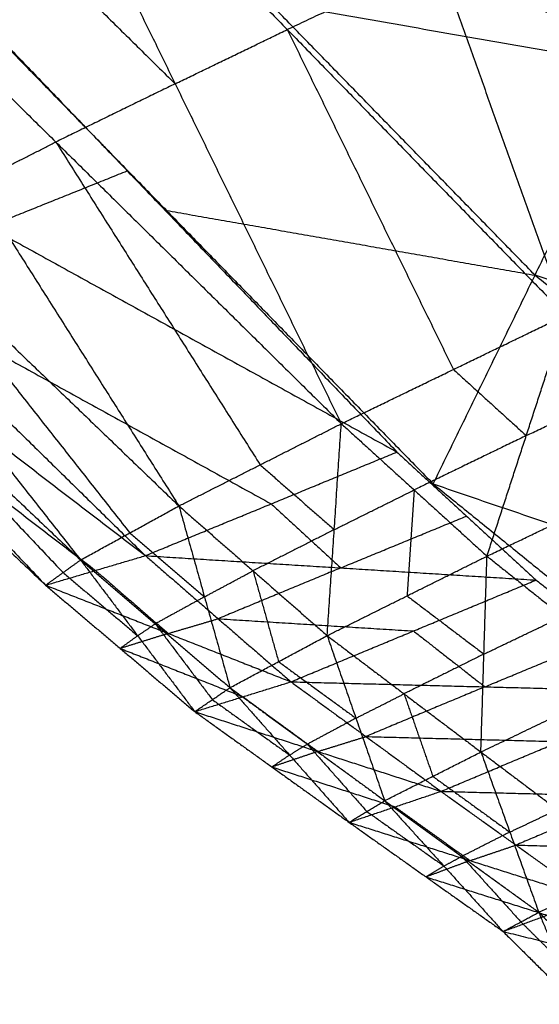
# Model space of a CAD drawing. Header units: millimetres. Extents: x -106 to 110, y -96 to 120.
# Tile 29 of 256: x -97.155 to -96.409, y -28.574 to -27.158. Entities that reach past the tile are written whole.
import ezdxf

# ---------------------------------------------------------------- set-up
doc = ezdxf.new("R2010")
doc.units = ezdxf.units.MM
doc.header["$MEASUREMENT"] = 0
doc.layers.add('Default', color=7, linetype='Continuous', true_color=0x000000)

msp = doc.modelspace()

# ---------------------------------------------------------------- linework, layer by layer
at = {"layer": 'Default'}
for points in [[(-97.6013, -25.6433, 10.2826), (-96.9348, -26.4345, 10.6645), (-96.2683, -27.2256, 11.0464)], [(-97.6013, -25.6433, 10.2826), (-96.2741, -26.4132, 10.2938), (-94.9468, -27.1832, 10.305)], [(-98.0275, -26.166, 10.933), (-97.1479, -26.6958, 10.9897), (-96.2683, -27.2256, 11.0464)], [(-96.7368, -26.5587, 13.5624), (-96.5538, -27.071, 13.5329), (-96.3708, -27.5833, 13.5035)], [(-96.7368, -26.5587, 13.5624), (-96.3512, -26.9762, 13.6042), (-95.9657, -27.3938, 13.646)], [(-97.1707, -26.7619, 13.3435), (-96.9319, -27.2506, 13.3271), (-96.6931, -27.7394, 13.3106)], [(-97.1707, -26.7619, 13.3435), (-96.7707, -27.1726, 13.4235), (-96.3708, -27.5833, 13.5035)], [(-97.3422, -26.8455, 13.2063), (-97.137, -27.0481, 13.2667), (-96.9319, -27.2506, 13.3271)], [(-97.5136, -26.9292, 13.0691), (-97.2201, -27.3934, 13.078), (-96.9265, -27.8576, 13.0869)], [(-97.5136, -26.9292, 13.0691), (-97.1034, -27.3343, 13.1899), (-96.6931, -27.7394, 13.3106)], [(-97.3885, -26.9713, 11.3554), (-97.0008, -27.3757, 11.6469), (-96.6131, -27.7801, 11.9384)], [(-97.3277, -27.0394, 11.3993), (-96.9444, -27.4327, 11.6903), (-96.5611, -27.8259, 11.9814)], [(-97.3277, -27.0394, 11.3993), (-96.798, -27.1325, 11.2228), (-96.2683, -27.2256, 11.0464)], [(-97.7594, -27.056, 12.7646), (-97.4136, -27.4956, 12.808), (-97.0678, -27.9353, 12.8515)], [(-97.7594, -27.056, 12.7646), (-97.3429, -27.4568, 12.9257), (-96.9265, -27.8576, 13.0869)], [(-96.5538, -27.071, 13.5329), (-96.6623, -27.1218, 13.4782), (-96.7707, -27.1726, 13.4235)], [(-97.9054, -27.1393, 12.4546), (-97.5118, -27.5554, 12.5383), (-97.1181, -27.9716, 12.6219)], [(-97.9054, -27.1393, 12.4546), (-97.4866, -27.5373, 12.6531), (-97.0678, -27.9353, 12.8515)], [(-97.7873, -27.132, 11.6824), (-97.381, -27.5306, 11.9557), (-96.9747, -27.9291, 12.2289)], [(-97.7873, -27.132, 11.6824), (-97.2002, -27.456, 11.8104), (-96.6131, -27.7801, 11.9384)], [(-96.4147, -27.5258, 11.5139), (-96.6064, -27.3292, 11.3683), (-96.798, -27.1325, 11.2228)], [(-97.9534, -27.1781, 12.1611), (-97.5357, -27.5748, 12.3915), (-97.1181, -27.9716, 12.6219)], [(-97.9534, -27.1781, 12.1611), (-97.464, -27.5536, 12.195), (-96.9747, -27.9291, 12.2289)], [(-96.9319, -27.2506, 13.3271), (-96.8513, -27.2116, 13.3753), (-96.7707, -27.1726, 13.4235)], [(-96.7707, -27.1726, 13.4235), (-96.6514, -27.417, 13.4153), (-96.532, -27.6613, 13.4071)], [(-96.5611, -27.8259, 11.9814), (-96.4147, -27.5258, 11.5139), (-96.2683, -27.2256, 11.0464)], [(-96.9319, -27.2506, 13.3271), (-97.0177, -27.2924, 13.2585), (-97.1034, -27.3343, 13.1899)], [(-97.2201, -27.3934, 13.078), (-97.1617, -27.3638, 13.1339), (-97.1034, -27.3343, 13.1899)], [(-97.1034, -27.3343, 13.1899), (-96.9566, -27.5664, 13.1943), (-96.8098, -27.7985, 13.1988)], [(-97.2002, -27.456, 11.8104), (-97.1005, -27.4159, 11.7287), (-97.0008, -27.3757, 11.6469)], [(-96.9444, -27.4327, 11.6903), (-96.6796, -27.4792, 11.6021), (-96.4147, -27.5258, 11.5139)], [(-97.3429, -27.4568, 12.9257), (-97.17, -27.6766, 12.9475), (-96.9971, -27.8964, 12.9692)], [(-97.4866, -27.5373, 12.6531), (-97.2898, -27.7454, 12.6949), (-97.093, -27.9534, 12.7367)], [(-97.381, -27.5306, 11.9557), (-97.0874, -27.6926, 12.0197), (-96.7939, -27.8546, 12.0837)], [(-96.4147, -27.5258, 11.5139), (-96.0268, -27.8333, 11.7778), (-95.639, -28.1408, 12.0417)], [(-95.4926, -27.8407, 11.5742), (-95.9536, -27.6832, 11.544), (-96.4147, -27.5258, 11.5139)], [(-97.5357, -27.5748, 12.3915), (-97.2911, -27.7626, 12.4085), (-97.0464, -27.9503, 12.4254)], [(-96.6931, -27.7394, 13.3106), (-96.532, -27.6613, 13.4071), (-96.3708, -27.5833, 13.5035)], [(-96.4838, -27.9298, 13.3798), (-96.4273, -27.7565, 13.4417), (-96.3708, -27.5833, 13.5035)], [(-96.532, -27.6613, 13.4071), (-96.4796, -27.7089, 13.4244), (-96.4273, -27.7565, 13.4417)], [(-96.4273, -27.7565, 13.4417), (-96.3481, -27.7187, 13.4844), (-96.2689, -27.6809, 13.5271)], [(-96.9265, -27.8576, 13.0869), (-96.8098, -27.7985, 13.1988), (-96.6931, -27.7394, 13.3106)], [(-96.7135, -28.0441, 13.1778), (-96.7033, -27.8917, 13.2442), (-96.6931, -27.7394, 13.3106)], [(-96.6931, -27.7394, 13.3106), (-96.5884, -27.8346, 13.3452), (-96.4838, -27.9298, 13.3798)], [(-96.4273, -27.7565, 13.4417), (-96.5079, -27.7955, 13.3934), (-96.5884, -27.8346, 13.3452)], [(-96.4838, -27.9298, 13.3798), (-96.3254, -27.8541, 13.4652), (-96.1671, -27.7784, 13.5506)], [(-96.9747, -27.9291, 12.2289), (-96.7939, -27.8546, 12.0837), (-96.6131, -27.7801, 11.9384)], [(-96.6131, -27.7801, 11.9384), (-96.5131, -27.8722, 12.0188), (-96.4131, -27.9642, 12.0992)], [(-96.8098, -27.7985, 13.1988), (-96.7565, -27.8451, 13.2215), (-96.7033, -27.8917, 13.2442)], [(-96.7033, -27.8917, 13.2442), (-96.6459, -27.8631, 13.2947), (-96.5884, -27.8346, 13.3452)], [(-96.5884, -27.8346, 13.3452), (-96.5935, -27.9107, 13.312), (-96.5986, -27.9869, 13.2788)], [(-96.5611, -27.8259, 11.9814), (-96.1517, -28.1577, 12.3314), (-95.7423, -28.4894, 12.6815)], [(-96.5611, -27.8259, 11.9814), (-95.639, -28.1408, 12.0417), (-94.7169, -28.4557, 12.1021)], [(-97.0678, -27.9353, 12.8515), (-96.9971, -27.8964, 12.9692), (-96.9265, -27.8576, 13.0869)], [(-96.9265, -27.8576, 13.0869), (-96.8898, -27.9883, 13.0247), (-96.8531, -28.1189, 12.9625)], [(-96.9265, -27.8576, 13.0869), (-96.82, -27.9509, 13.1323), (-96.7135, -28.0441, 13.1778)], [(-96.7939, -27.8546, 12.0837), (-96.7439, -27.9006, 12.1238), (-96.6939, -27.9467, 12.164)], [(-96.6939, -27.9467, 12.164), (-96.6035, -27.9094, 12.0914), (-96.5131, -27.8722, 12.0188)], [(-96.7033, -27.8917, 13.2442), (-96.7616, -27.9213, 13.1883), (-96.82, -27.9509, 13.1323)], [(-96.9971, -27.8964, 12.9692), (-96.9435, -27.9424, 12.9969), (-96.8898, -27.9883, 13.0247)], [(-97.1181, -27.9716, 12.6219), (-97.0464, -27.9503, 12.4254), (-96.9747, -27.9291, 12.2289)], [(-96.9747, -27.9291, 12.2289), (-96.8701, -28.0198, 12.3045), (-96.7655, -28.1105, 12.38)], [(-96.9747, -27.9291, 12.2289), (-96.6939, -27.9467, 12.164), (-96.4131, -27.9642, 12.0992)], [(-96.7135, -28.0441, 13.1778), (-96.5986, -27.9869, 13.2788), (-96.4838, -27.9298, 13.3798)], [(-96.4925, -28.2114, 13.2815), (-96.4881, -28.0706, 13.3307), (-96.4838, -27.9298, 13.3798)], [(-96.4838, -27.9298, 13.3798), (-96.3751, -28.0165, 13.4195), (-96.2664, -28.1032, 13.4593)], [(-97.1181, -27.9716, 12.6219), (-97.093, -27.9534, 12.7367), (-97.0678, -27.9353, 12.8515)], [(-97.0678, -27.9353, 12.8515), (-96.9858, -28.0443, 12.8008), (-96.9037, -28.1534, 12.7501)], [(-97.0678, -27.9353, 12.8515), (-96.9605, -28.0271, 12.907), (-96.8531, -28.1189, 12.9625)], [(-96.6939, -27.9467, 12.164), (-96.782, -27.9832, 12.2342), (-96.8701, -28.0198, 12.3045)], [(-97.093, -27.9534, 12.7367), (-97.0394, -27.9989, 12.7687), (-96.9858, -28.0443, 12.8008)], [(-97.0464, -27.9503, 12.4254), (-96.9941, -27.9957, 12.4632), (-96.9418, -28.041, 12.501)], [(-96.8898, -27.9883, 13.0247), (-96.8549, -27.9696, 13.0785), (-96.82, -27.9509, 13.1323)], [(-96.82, -27.9509, 13.1323), (-96.8016, -28.0162, 13.1013), (-96.7833, -28.0815, 13.0702)], [(-97.1181, -27.9716, 12.6219), (-97.0109, -28.0625, 12.686), (-96.9037, -28.1534, 12.7501)], [(-97.1181, -27.9716, 12.6219), (-96.9418, -28.041, 12.501), (-96.7655, -28.1105, 12.38)], [(-96.7655, -28.1105, 12.38), (-96.5893, -28.0374, 12.2396), (-96.4131, -27.9642, 12.0992)], [(-96.4131, -27.9642, 12.0992), (-96.3106, -28.0445, 12.1885), (-96.2081, -28.1248, 12.2779)], [(-96.8898, -27.9883, 13.0247), (-96.9251, -28.0077, 12.9659), (-96.9605, -28.0271, 12.907)], [(-96.5986, -27.9869, 13.2788), (-96.5434, -28.0288, 13.3047), (-96.4881, -28.0706, 13.3307)], [(-96.4881, -28.0706, 13.3307), (-96.4316, -28.0435, 13.3751), (-96.3751, -28.0165, 13.4195)], [(-96.9858, -28.0443, 12.8008), (-96.9731, -28.0357, 12.8539), (-96.9605, -28.0271, 12.907)], [(-96.9605, -28.0271, 12.907), (-96.9195, -28.0816, 12.8817), (-96.8784, -28.1362, 12.8563)], [(-96.9418, -28.041, 12.501), (-96.9059, -28.0304, 12.4027), (-96.8701, -28.0198, 12.3045)], [(-96.8701, -28.0198, 12.3045), (-96.7297, -28.0286, 12.272), (-96.5893, -28.0374, 12.2396)], [(-96.9418, -28.041, 12.501), (-96.9764, -28.0518, 12.5935), (-97.0109, -28.0625, 12.686)], [(-96.9858, -28.0443, 12.8008), (-96.9983, -28.0534, 12.7434), (-97.0109, -28.0625, 12.686)], [(-96.8531, -28.1189, 12.9625), (-96.7833, -28.0815, 13.0702), (-96.7135, -28.0441, 13.1778)], [(-96.7135, -28.0441, 13.1778), (-96.6721, -28.1628, 13.1331), (-96.6308, -28.2814, 13.0884)], [(-96.7135, -28.0441, 13.1778), (-96.603, -28.1278, 13.2297), (-96.4925, -28.2114, 13.2815)], [(-96.5893, -28.0374, 12.2396), (-96.538, -28.0775, 12.2843), (-96.4868, -28.1177, 12.329)], [(-96.4868, -28.1177, 12.329), (-96.3987, -28.0811, 12.2587), (-96.3106, -28.0445, 12.1885)], [(-97.0109, -28.0625, 12.686), (-96.9228, -28.0972, 12.6255), (-96.8346, -28.132, 12.5651)], [(-96.4881, -28.0706, 13.3307), (-96.5456, -28.0992, 13.2802), (-96.603, -28.1278, 13.2297)], [(-96.7833, -28.0815, 13.0702), (-96.7277, -28.1222, 13.1017), (-96.6721, -28.1628, 13.1331)], [(-96.4925, -28.2114, 13.2815), (-96.3795, -28.1573, 13.3704), (-96.2664, -28.1032, 13.4593)], [(-96.9037, -28.1534, 12.7501), (-96.8346, -28.132, 12.5651), (-96.7655, -28.1105, 12.38)], [(-96.7655, -28.1105, 12.38), (-96.6577, -28.1892, 12.4647), (-96.5499, -28.268, 12.5493)], [(-96.7655, -28.1105, 12.38), (-96.4868, -28.1177, 12.329), (-96.2081, -28.1248, 12.2779)], [(-96.4868, -28.1177, 12.329), (-96.5722, -28.1534, 12.3968), (-96.6577, -28.1892, 12.4647)], [(-96.9037, -28.1534, 12.7501), (-96.8784, -28.1362, 12.8563), (-96.8531, -28.1189, 12.9625)], [(-96.8531, -28.1189, 12.9625), (-96.7675, -28.2158, 12.9287), (-96.6819, -28.3126, 12.8948)], [(-96.8531, -28.1189, 12.9625), (-96.742, -28.2002, 13.0255), (-96.6308, -28.2814, 13.0884)], [(-96.8346, -28.132, 12.5651), (-96.7807, -28.1713, 12.6074), (-96.7268, -28.2107, 12.6497)], [(-96.6721, -28.1628, 13.1331), (-96.6375, -28.1453, 13.1814), (-96.603, -28.1278, 13.2297)], [(-96.603, -28.1278, 13.2297), (-96.5823, -28.1871, 13.2073), (-96.5616, -28.2464, 13.185)], [(-96.5499, -28.268, 12.5493), (-96.379, -28.1964, 12.4136), (-96.2081, -28.1248, 12.2779)], [(-96.8784, -28.1362, 12.8563), (-96.823, -28.176, 12.8925), (-96.7675, -28.2158, 12.9287)], [(-96.9037, -28.1534, 12.7501), (-96.7928, -28.233, 12.8225), (-96.6819, -28.3126, 12.8948)], [(-96.9037, -28.1534, 12.7501), (-96.7268, -28.2107, 12.6497), (-96.5499, -28.268, 12.5493)], [(-96.6721, -28.1628, 13.1331), (-96.707, -28.1815, 13.0793), (-96.742, -28.2002, 13.0255)], [(-96.7268, -28.2107, 12.6497), (-96.6923, -28.2, 12.5572), (-96.6577, -28.1892, 12.4647)], [(-96.6577, -28.1892, 12.4647), (-96.5183, -28.1928, 12.4391), (-96.379, -28.1964, 12.4136)], [(-96.7675, -28.2158, 12.9287), (-96.7547, -28.208, 12.9771), (-96.742, -28.2002, 13.0255)], [(-96.742, -28.2002, 13.0255), (-96.6992, -28.2486, 13.0086), (-96.6564, -28.297, 12.9916)], [(-96.7268, -28.2107, 12.6497), (-96.7598, -28.2218, 12.7361), (-96.7928, -28.233, 12.8225)], [(-96.7675, -28.2158, 12.9287), (-96.7802, -28.2244, 12.8756), (-96.7928, -28.233, 12.8225)], [(-96.6308, -28.2814, 13.0884), (-96.5616, -28.2464, 13.185), (-96.4925, -28.2114, 13.2815)], [(-96.4925, -28.2114, 13.2815), (-96.4509, -28.3266, 13.2491), (-96.4093, -28.4419, 13.2166)], [(-96.4925, -28.2114, 13.2815), (-96.3827, -28.2942, 13.3346), (-96.2728, -28.377, 13.3876)], [(-96.7928, -28.233, 12.8225), (-96.7044, -28.2616, 12.7723), (-96.6159, -28.2903, 12.7221)], [(-96.5616, -28.2464, 13.185), (-96.5063, -28.2865, 13.217), (-96.4509, -28.3266, 13.2491)], [(-96.6819, -28.3126, 12.8948), (-96.6159, -28.2903, 12.7221), (-96.5499, -28.268, 12.5493)], [(-96.5499, -28.268, 12.5493), (-96.4421, -28.3453, 12.6349), (-96.3343, -28.4226, 12.7204)], [(-96.5499, -28.268, 12.5493), (-96.2762, -28.2751, 12.5039), (-96.0024, -28.2823, 12.4584)], [(-96.6819, -28.3126, 12.8948), (-96.6564, -28.297, 12.9916), (-96.6308, -28.2814, 13.0884)], [(-96.6308, -28.2814, 13.0884), (-96.5457, -28.3754, 13.065), (-96.4607, -28.4695, 13.0417)], [(-96.6308, -28.2814, 13.0884), (-96.52, -28.3616, 13.1525), (-96.4093, -28.4419, 13.2166)], [(-96.2762, -28.2751, 12.5039), (-96.3591, -28.3102, 12.5694), (-96.4421, -28.3453, 12.6349)], [(-96.6564, -28.297, 12.9916), (-96.601, -28.3362, 13.0283), (-96.5457, -28.3754, 13.065)], [(-96.6159, -28.2903, 12.7221), (-96.562, -28.329, 12.7649), (-96.5081, -28.3676, 12.8076)], [(-96.4509, -28.3266, 13.2491), (-96.4168, -28.3104, 13.2918), (-96.3827, -28.2942, 13.3346)], [(-96.6819, -28.3126, 12.8948), (-96.5713, -28.3911, 12.9682), (-96.4607, -28.4695, 13.0417)], [(-96.6819, -28.3126, 12.8948), (-96.5081, -28.3676, 12.8076), (-96.3343, -28.4226, 12.7204)], [(-96.4509, -28.3266, 13.2491), (-96.4855, -28.3441, 13.2008), (-96.52, -28.3616, 13.1525)], [(-96.5081, -28.3676, 12.8076), (-96.4751, -28.3565, 12.7213), (-96.4421, -28.3453, 12.6349)], [(-96.4421, -28.3453, 12.6349), (-96.3052, -28.3489, 12.6122), (-96.1683, -28.3525, 12.5894)], [(-96.5081, -28.3676, 12.8076), (-96.5397, -28.3793, 12.8879), (-96.5713, -28.3911, 12.9682)], [(-96.5457, -28.3754, 13.065), (-96.5329, -28.3685, 13.1088), (-96.52, -28.3616, 13.1525)], [(-96.52, -28.3616, 13.1525), (-96.4775, -28.4087, 13.1408), (-96.435, -28.4557, 13.1291)], [(-96.5457, -28.3754, 13.065), (-96.5585, -28.3832, 13.0166), (-96.5713, -28.3911, 12.9682)], [(-96.4093, -28.4419, 13.2166), (-96.341, -28.4095, 13.3021), (-96.2728, -28.377, 13.3876)], [(-96.5713, -28.3911, 12.9682), (-96.4844, -28.4186, 12.9246), (-96.3975, -28.4461, 12.8811)], [(-96.4607, -28.4695, 13.0417), (-96.3975, -28.4461, 12.8811), (-96.3343, -28.4226, 12.7204)], [(-96.4607, -28.4695, 13.0417), (-96.435, -28.4557, 13.1291), (-96.4093, -28.4419, 13.2166)], [(-96.4093, -28.4419, 13.2166), (-96.3822, -28.5081, 13.1586), (-96.3551, -28.5742, 13.1006)], [(-96.4093, -28.4419, 13.2166), (-96.3568, -28.4946, 13.2422), (-96.3044, -28.5473, 13.2679)], [(-96.435, -28.4557, 13.1291), (-96.4086, -28.4819, 13.1439), (-96.3822, -28.5081, 13.1586)], [(-96.4607, -28.4695, 13.0417), (-96.4079, -28.5219, 13.0711), (-96.3551, -28.5742, 13.1006)], [(-96.4607, -28.4695, 13.0417), (-96.3451, -28.4982, 12.9159), (-96.2296, -28.527, 12.7901)]]:
    msp.add_open_spline(points, degree=2, dxfattribs=at)

doc.saveas('drawing.dxf')
